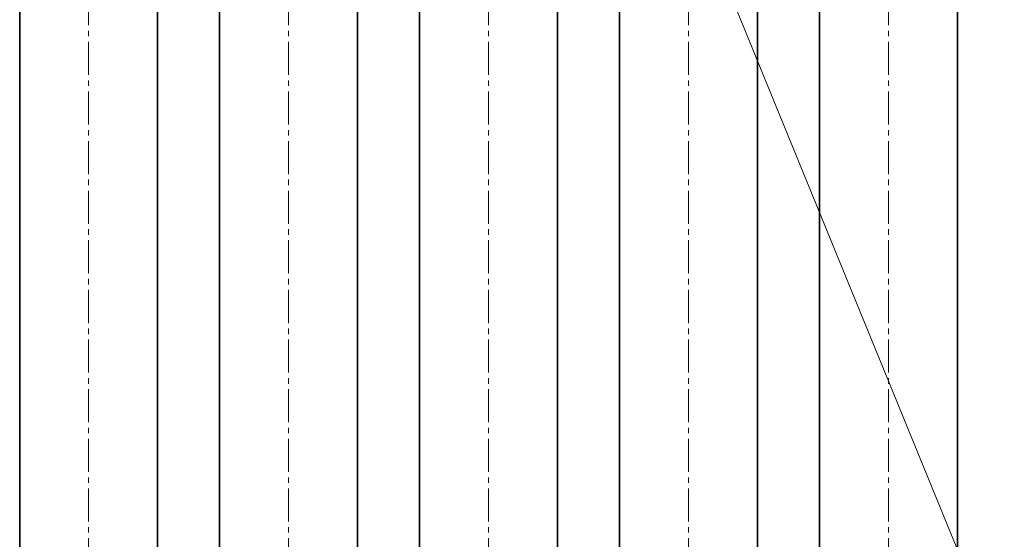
# Model space of a CAD drawing. Header units: millimetres. Extents: x -14862 to 14862, y -10512 to 10512.
# Tile 14 of 199: x -9984 to -8556, y -1284 to -531. Entities that reach past the tile are written whole.
import ezdxf

# ---------------------------------------------------------------- set-up
doc = ezdxf.new("R2010")
doc.units = ezdxf.units.MM
doc.header["$LTSCALE"] = 4
doc.linetypes.add('点画线', pattern=[18, 12, -2, 2, -2])
for name, color, linetype, lineweight in [('中心线层', 1, '点画线', 18), ('几何体', 7, 'Continuous', 35), ('注释', 3, 'Continuous', 18)]:
    doc.layers.add(name, color=color, linetype=linetype, lineweight=lineweight)

# ---------------------------------------------------------------- blocks, each defined once
blk = doc.blocks.new('*X74')
at = {"layer": '注释', "color": 0, "linetype": 'Continuous'}
blk.add_line((1261, -3085.7), (0, 0), dxfattribs=at)

msp = doc.modelspace()

# ---------------------------------------------------------------- linework, layer by layer
at = {"layer": '中心线层'}
for p, q in [((-9883.859, -58.603), (-9883.859, -2808.181)), ((-9593.859, -58.603), (-9593.859, -2808.181)), ((-9303.859, -58.603), (-9303.859, -2808.181)), ((-9013.859, -58.603), (-9013.859, -2808.181)), ((-8723.859, -58.603), (-8723.859, -2808.181))]:
    msp.add_line(p, q, dxfattribs=at)
at = {"layer": '几何体'}
for p, q in [((-9983.859, -270.88), (-9983.859, -2670.88)), ((-9783.859, -2670.88), (-9783.859, -270.88)), ((-9693.859, -270.88), (-9693.859, -2670.88)), ((-9493.859, -2670.88), (-9493.859, -270.88)), ((-9403.859, -270.88), (-9403.859, -2670.88)), ((-9203.859, -2670.88), (-9203.859, -270.88)), ((-9113.859, -270.88), (-9113.859, -2670.88)), ((-8913.859, -2670.88), (-8913.859, -270.88)), ((-8823.859, -270.88), (-8823.859, -2670.88)), ((-8623.859, -2670.88), (-8623.859, -270.88))]:
    msp.add_line(p, q, dxfattribs=at)

# ---------------------------------------------------------------- block references
at = {"layer": '注释'}
msp.add_blockref('*X74', (-9816.824, 1619.86), dxfattribs=at)

doc.saveas('drawing.dxf')
